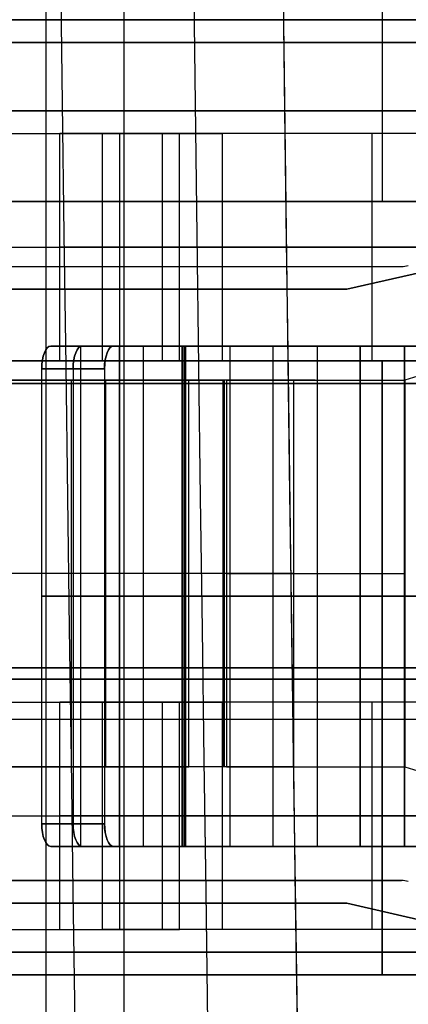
# Model space of a CAD drawing. Extents: x -64 to 57, y 4 to 161.
# Tile 38 of 256: x -61.07 to -59.36, y 51.63 to 55.96. Entities that reach past the tile are written whole.
import ezdxf

# ---------------------------------------------------------------- set-up
doc = ezdxf.new("R2010")
doc.units = 0
doc.layers.add('DEFAULT', color=7, linetype='CONTINUOUS')

msp = doc.modelspace()

# ---------------------------------------------------------------- linework, layer by layer
at = {"layer": 'DEFAULT', "color": 1}
for p, q in [((-60.9551, 12.1037, 35.613), (-60.9551, 150.6227, 35.613)), ((-60.6117, 12.0995, 65.4553), (-60.6117, 71.385, 65.4553)), ((-60.6117, 12.0995, 31.7197), (-60.6117, 71.385, 31.7197))]:
    msp.add_line(p, q, dxfattribs=at)
at = {"layer": 'DEFAULT', "color": 254}
for p, q in [((-59.4771, 56.7565, 45.3916), (-59.4771, 55.1565, 45.3916)), ((-59.4771, 56.7565, 46.4416), (-59.4771, 55.1565, 46.4416)), ((-56.2771, 55.9565, 45.3916), (-62.6771, 55.9565, 45.3916)), ((-56.2771, 55.9565, 46.4416), (-62.6771, 55.9565, 46.4416)), ((-54.3571, 55.9565, 50.2166), (-62.5771, 55.9565, 50.2166)), ((-62.5771, 55.9565, 52.0166), (-54.3571, 55.9565, 52.0166)), ((-54.3571, 55.9565, 41.7666), (-62.4771, 55.9565, 41.7666)), ((-62.4771, 55.9565, 43.5666), (-54.3571, 55.9565, 43.5666)), ((-62.5771, 55.8565, 44.5166), (-52.3771, 55.8565, 44.5166)), ((-62.5771, 55.8565, 44.2166), (-52.3771, 55.8565, 44.2166)), ((-52.3771, 55.8565, 47.3166), (-62.5771, 55.8565, 47.3166)), ((-52.3771, 55.8565, 47.6166), (-62.5771, 55.8565, 47.6166)), ((-54.3571, 55.5565, 51.4966), (-61.3421, 55.5565, 51.4966)), ((-61.3421, 55.5565, 50.2166), (-54.3571, 55.5565, 50.2166)), ((-54.3571, 55.5565, 42.9966), (-61.3421, 55.5565, 42.9966)), ((-61.3421, 55.5565, 41.7666), (-54.3571, 55.5565, 41.7666)), ((-51.9421, 55.5565, 50.2466), (-61.3421, 55.5565, 50.2466)), ((-60.895, 54.4565, 42.1068), (-60.895, 55.4565, 42.1068)), ((-60.368, 55.4565, 41.5048), (-60.895, 55.4565, 42.1068)), ((-60.895, 54.4565, 50.6068), (-60.895, 55.4565, 50.6068)), ((-60.895, 55.4565, 50.6068), (-60.368, 55.4565, 50.0048)), ((-60.78, 55.4565, 41.9754), (-60.4477, 55.4565, 41.9754)), ((-60.78, 55.4565, 50.4754), (-60.4477, 55.4565, 50.4754)), ((-60.7069, 54.4565, 42.2714), (-60.7069, 55.4565, 42.2714)), ((-60.7069, 55.4565, 42.2714), (-60.1799, 55.4565, 41.6695)), ((-60.7069, 54.4565, 50.7714), (-60.7069, 55.4565, 50.7714)), ((-60.1799, 55.4565, 50.1695), (-60.7069, 55.4565, 50.7714)), ((-60.6315, 54.4565, 41.8058), (-60.6315, 55.4565, 41.8058)), ((-60.6315, 54.4565, 50.3058), (-60.6315, 55.4565, 50.3058)), ((-60.4434, 54.4565, 41.9705), (-60.4434, 55.4565, 41.9705)), ((-60.4434, 54.4565, 50.4705), (-60.4434, 55.4565, 50.4705)), ((-60.368, 54.4565, 41.5048), (-60.368, 55.4565, 41.5048)), ((-60.368, 54.4565, 50.0048), (-60.368, 55.4565, 50.0048)), ((-60.1799, 54.4565, 41.6695), (-60.1799, 55.4565, 41.6695)), ((-60.1799, 54.4565, 50.1695), (-60.1799, 55.4565, 50.1695)), ((-59.5216, 54.4565, 41.3709), (-59.5216, 55.4565, 41.3709)), ((-59.5216, 54.4565, 41.1209), (-59.5216, 55.4565, 41.1209)), ((-59.5216, 54.4565, 49.8709), (-59.5216, 55.4565, 49.8709)), ((-59.5216, 54.4565, 49.6209), (-59.5216, 55.4565, 49.6209)), ((-56.2771, 55.1565, 44.5166), (-62.6771, 55.1565, 44.5166)), ((-62.6771, 55.1565, 47.3166), (-56.2771, 55.1565, 47.3166)), ((-56.2771, 55.1565, 45.3916), (-62.6771, 55.1565, 45.3916)), ((-56.2771, 55.1565, 46.4416), (-62.6771, 55.1565, 46.4416)), ((-56.2771, 55.1565, 44.9541), (-62.6771, 55.1565, 44.9541)), ((-56.2771, 55.1565, 46.8791), (-62.6771, 55.1565, 46.8791)), ((-59.6333, 54.7715, 44.2166), (-57.8771, 55.1715, 44.2166)), ((-57.8771, 55.1715, 44.5166), (-59.6333, 54.7715, 44.5166)), ((-59.6333, 54.7715, 47.6166), (-57.8771, 55.1715, 47.6166)), ((-59.6333, 54.7715, 47.3166), (-57.8771, 55.1715, 47.3166)), ((-59.6333, 54.7715, 44.3666), (-57.8771, 55.1715, 44.3666)), ((-59.6333, 54.7715, 47.4666), (-57.8771, 55.1715, 47.4666)), ((-59.4771, 55.1565, 44.5166), (-59.4771, 55.1565, 45.3916)), ((-59.4771, 55.1565, 47.3166), (-59.4771, 55.1565, 46.4416)), ((-61.3421, 54.9565, 42.9966), (-51.9421, 54.9565, 42.9966)), ((-60.368, 54.9565, 41.5048), (-60.895, 54.9565, 42.1068)), ((-60.368, 54.9565, 50.0048), (-60.895, 54.9565, 50.6068)), ((-60.7069, 54.9565, 42.2714), (-60.1799, 54.9565, 41.6695)), ((-60.7069, 54.9565, 50.7714), (-60.1799, 54.9565, 50.1695)), ((-59.6333, 54.7715, 44.5166), (-62.0771, 54.7715, 44.5166)), ((-62.0771, 54.7715, 44.2166), (-59.6333, 54.7715, 44.2166)), ((-62.0771, 54.7715, 47.3166), (-59.6333, 54.7715, 47.3166)), ((-62.0771, 54.7715, 47.6166), (-59.6333, 54.7715, 47.6166)), ((-62.0771, 54.7715, 44.3666), (-59.6333, 54.7715, 44.3666)), ((-62.0771, 54.7715, 47.4666), (-59.6333, 54.7715, 47.4666)), ((-60.8552, 54.7715, 44.5166), (-60.8552, 54.7715, 44.2166)), ((-60.8552, 54.7715, 47.6166), (-60.8552, 54.7715, 47.3166)), ((-59.6333, 54.7715, 44.2166), (-59.6333, 54.7715, 44.5166)), ((-59.6333, 54.7715, 47.3166), (-59.6333, 54.7715, 47.6166)), ((-60.9353, 54.5215, 44.3048), (-60.6594, 54.5215, 44.4226)), ((-60.6594, 54.5215, 47.4106), (-60.9353, 54.5215, 47.5283)), ((-60.6331, 54.5215, 43.5968), (-60.9353, 54.5215, 44.3048)), ((-60.9353, 54.5215, 47.5283), (-60.6331, 54.5215, 48.2363)), ((-60.8038, 54.5215, 43.9968), (-60.8038, 52.3215, 43.9968)), ((-60.8038, 54.5215, 47.8363), (-60.8038, 52.3215, 47.8363)), ((-60.7892, 54.5215, 47.8706), (-60.463, 54.5215, 47.8706)), ((-60.7833, 54.5215, 43.9487), (-60.4571, 54.5215, 43.9487)), ((-60.6594, 54.5215, 44.4226), (-60.3572, 54.5215, 43.7145)), ((-60.3572, 54.5215, 48.1186), (-60.6594, 54.5215, 47.4106)), ((-60.6331, 54.5215, 48.2363), (-60.6331, 52.3215, 48.2363)), ((-60.6331, 52.3215, 43.5968), (-60.6331, 54.5215, 43.5968)), ((-60.5279, 54.5215, 44.1145), (-60.5279, 52.3215, 44.1145)), ((-60.5279, 54.5215, 47.7186), (-60.5279, 52.3215, 47.7186)), ((-60.3572, 52.3215, 43.7145), (-60.3572, 54.5215, 43.7145)), ((-60.3572, 54.5215, 48.1186), (-60.3572, 52.3215, 48.1186)), ((-60.348, 54.5215, 48.1247), (-60.348, 52.3215, 48.1247)), ((-60.348, 52.3215, 48.4247), (-60.348, 54.5215, 48.4247)), ((-60.348, 52.3215, 43.7085), (-60.348, 54.5215, 43.7085)), ((-60.348, 52.3215, 43.4085), (-60.348, 54.5215, 43.4085)), ((-60.3415, 52.3215, 48.1222), (-60.3415, 54.5215, 48.1222)), ((-60.3415, 54.5215, 43.7109), (-59.5745, 54.5215, 44.3694)), ((-60.3415, 52.3215, 43.7109), (-60.3415, 54.5215, 43.7109)), ((-59.5745, 54.5215, 47.4637), (-60.3415, 54.5215, 48.1222)), ((-59.3791, 54.5215, 44.1418), (-60.1461, 54.5215, 43.4833)), ((-60.1461, 52.3215, 43.4833), (-60.1461, 54.5215, 43.4833)), ((-60.1461, 54.5215, 48.3499), (-59.3791, 54.5215, 47.6914)), ((-60.1461, 52.3215, 48.3499), (-60.1461, 54.5215, 48.3499)), ((-60.0645, 54.5215, 43.9487), (-59.6039, 54.5215, 43.9487)), ((-60.0562, 54.5215, 43.5604), (-60.0562, 54.5215, 43.9558)), ((-60.0562, 54.5215, 47.8773), (-60.0562, 54.5215, 48.2727)), ((-60.0484, 54.5215, 47.8706), (-59.5879, 54.5215, 47.8706)), ((-59.958, 54.5215, 44.0401), (-59.958, 52.3215, 44.0401)), ((-59.958, 54.5215, 47.793), (-59.958, 52.3215, 47.793)), ((-59.7626, 54.5215, 43.8125), (-59.7626, 52.3215, 43.8125)), ((-59.7626, 54.5215, 48.0206), (-59.7626, 52.3215, 48.0206)), ((-59.5745, 54.5215, 44.3694), (-59.5745, 52.3215, 44.3694)), ((-59.5745, 52.3215, 47.4637), (-59.5745, 54.5215, 47.4637)), ((-59.3791, 54.5215, 44.1418), (-59.3791, 52.3215, 44.1418)), ((-59.3791, 52.3215, 47.6914), (-59.3791, 54.5215, 47.6914)), ((-62.6771, 54.4565, 44.5166), (-56.2771, 54.4565, 44.5166)), ((-56.2771, 54.4565, 47.3166), (-62.6771, 54.4565, 47.3166)), ((-62.6771, 54.4565, 45.3916), (-56.2771, 54.4565, 45.3916)), ((-56.2771, 54.4565, 46.4416), (-62.6771, 54.4565, 46.4416)), ((-56.2771, 54.4565, 44.9541), (-62.6771, 54.4565, 44.9541)), ((-56.2771, 54.4565, 46.8791), (-62.6771, 54.4565, 46.8791)), ((-60.9745, 54.4215, 44.3968), (-60.6986, 54.4215, 44.5145)), ((-60.6986, 54.4215, 47.3186), (-60.9745, 54.4215, 47.4363)), ((-60.9745, 52.4215, 44.3968), (-60.9745, 54.4215, 44.3968)), ((-60.9745, 52.4215, 47.4363), (-60.9745, 54.4215, 47.4363)), ((-60.6986, 54.4215, 44.5145), (-60.9745, 54.4215, 44.3968)), ((-60.895, 54.4565, 42.1068), (-60.368, 54.4565, 41.5048)), ((-60.895, 54.4565, 50.6068), (-60.368, 54.4565, 50.0048)), ((-60.8366, 54.4215, 44.4557), (-60.8366, 52.4215, 44.4557)), ((-60.8366, 54.4215, 47.3775), (-60.8366, 52.4215, 47.3775)), ((-60.78, 54.4565, 41.9754), (-60.4477, 54.4565, 41.9754)), ((-60.78, 54.4565, 50.4754), (-60.4477, 54.4565, 50.4754)), ((-60.1799, 54.4565, 41.6695), (-60.7069, 54.4565, 42.2714)), ((-60.1799, 54.4565, 50.1695), (-60.7069, 54.4565, 50.7714)), ((-60.6986, 54.4215, 44.5145), (-60.6986, 52.4215, 44.5145)), ((-60.6986, 54.4215, 47.3186), (-60.6986, 52.4215, 47.3186)), ((-59.4771, 54.4565, 45.3916), (-59.4771, 54.4565, 44.5166)), ((-59.4771, 54.4565, 47.3166), (-59.4771, 54.4565, 46.4416)), ((-59.4771, 51.7565, 45.3916), (-59.4771, 54.4565, 45.3916)), ((-59.4771, 54.4565, 46.4416), (-59.4771, 51.7565, 46.4416)), ((-61.3421, 54.3565, 51.4966), (-54.3571, 54.3565, 51.4966)), ((-54.3571, 54.3565, 50.2166), (-61.3421, 54.3565, 50.2166)), ((-54.3571, 54.3565, 41.7666), (-61.3421, 54.3565, 41.7666)), ((-61.3421, 54.3565, 42.9966), (-54.3571, 54.3565, 42.9966)), ((-51.9421, 54.3565, 50.2466), (-61.3421, 54.3565, 50.2466)), ((-60.9745, 53.4215, 44.3968), (-60.6986, 53.4215, 44.5145)), ((-60.9745, 53.4215, 44.3968), (-60.6331, 53.4215, 43.5968)), ((-60.6331, 53.4215, 48.2363), (-60.9745, 53.4215, 47.4363)), ((-60.9745, 53.4215, 47.4363), (-60.6986, 53.4215, 47.3186)), ((-60.6986, 53.4215, 44.5145), (-60.3572, 53.4215, 43.7145)), ((-60.3572, 53.4215, 48.1186), (-60.6986, 53.4215, 47.3186)), ((-60.3415, 53.4215, 43.7109), (-59.5745, 53.4215, 44.3694)), ((-59.5745, 53.4215, 47.4637), (-60.3415, 53.4215, 48.1222)), ((-60.1461, 53.4215, 43.4833), (-59.3791, 53.4215, 44.1418)), ((-59.3791, 53.4215, 47.6914), (-60.1461, 53.4215, 48.3499)), ((-56.2771, 53.1065, 45.3916), (-62.6771, 53.1065, 45.3916)), ((-62.6771, 53.1065, 46.4416), (-56.2771, 53.1065, 46.4416)), ((-54.3571, 53.0565, 51.4966), (-61.3421, 53.0565, 51.4966)), ((-61.3421, 53.0565, 50.2166), (-54.3571, 53.0565, 50.2166)), ((-54.3571, 53.0565, 42.9966), (-61.3421, 53.0565, 42.9966)), ((-61.3421, 53.0565, 41.7666), (-54.3571, 53.0565, 41.7666)), ((-51.9421, 53.0565, 50.2466), (-61.3421, 53.0565, 50.2466)), ((-60.895, 51.9565, 50.6068), (-60.895, 52.9565, 50.6068)), ((-60.895, 52.9565, 50.6068), (-60.368, 52.9565, 50.0048)), ((-60.895, 51.9565, 42.1068), (-60.895, 52.9565, 42.1068)), ((-60.368, 52.9565, 41.5048), (-60.895, 52.9565, 42.1068)), ((-60.78, 52.9565, 50.4754), (-60.4477, 52.9565, 50.4754)), ((-60.78, 52.9565, 41.9754), (-60.4477, 52.9565, 41.9754)), ((-60.7069, 51.9565, 50.7714), (-60.7069, 52.9565, 50.7714)), ((-60.1799, 52.9565, 50.1695), (-60.7069, 52.9565, 50.7714)), ((-60.7069, 51.9565, 42.2714), (-60.7069, 52.9565, 42.2714)), ((-60.7069, 52.9565, 42.2714), (-60.1799, 52.9565, 41.6695)), ((-60.6315, 51.9565, 50.3058), (-60.6315, 52.9565, 50.3058)), ((-60.6315, 51.9565, 41.8058), (-60.6315, 52.9565, 41.8058)), ((-60.4434, 51.9565, 50.4705), (-60.4434, 52.9565, 50.4705)), ((-60.4434, 51.9565, 41.9705), (-60.4434, 52.9565, 41.9705)), ((-60.368, 51.9565, 50.0048), (-60.368, 52.9565, 50.0048)), ((-60.368, 51.9565, 41.5048), (-60.368, 52.9565, 41.5048)), ((-60.1799, 51.9565, 50.1695), (-60.1799, 52.9565, 50.1695)), ((-60.1799, 51.9565, 41.6695), (-60.1799, 52.9565, 41.6695)), ((-59.5216, 51.9565, 49.8709), (-59.5216, 52.9565, 49.8709)), ((-59.5216, 51.9565, 49.6209), (-59.5216, 52.9565, 49.6209)), ((-59.5216, 51.9565, 41.3709), (-59.5216, 52.9565, 41.3709)), ((-59.5216, 51.9565, 41.1209), (-59.5216, 52.9565, 41.1209)), ((-61.3421, 52.4565, 42.9966), (-51.9421, 52.4565, 42.9966)), ((-60.368, 52.4565, 50.0048), (-60.895, 52.4565, 50.6068)), ((-60.368, 52.4565, 41.5048), (-60.895, 52.4565, 42.1068)), ((-60.7069, 52.4565, 50.7714), (-60.1799, 52.4565, 50.1695)), ((-60.7069, 52.4565, 42.2714), (-60.1799, 52.4565, 41.6695)), ((-60.6986, 52.4215, 44.5145), (-60.9745, 52.4215, 44.3968)), ((-60.9745, 52.4215, 47.4363), (-60.6986, 52.4215, 47.3186)), ((-60.9353, 52.3215, 44.3048), (-60.6594, 52.3215, 44.4226)), ((-60.6594, 52.3215, 47.4106), (-60.9353, 52.3215, 47.5283)), ((-60.6331, 52.3215, 43.5968), (-60.9353, 52.3215, 44.3048)), ((-60.9353, 52.3215, 47.5283), (-60.6331, 52.3215, 48.2363)), ((-60.7892, 52.3215, 47.8706), (-60.463, 52.3215, 47.8706)), ((-60.7833, 52.3215, 43.9487), (-60.4571, 52.3215, 43.9487)), ((-60.6594, 52.3215, 44.4226), (-60.3572, 52.3215, 43.7145)), ((-60.3572, 52.3215, 48.1186), (-60.6594, 52.3215, 47.4106)), ((-59.5745, 52.3215, 44.3694), (-60.3415, 52.3215, 43.7109)), ((-59.5745, 52.3215, 47.4637), (-60.3415, 52.3215, 48.1222)), ((-59.3791, 52.3215, 44.1418), (-60.1461, 52.3215, 43.4833)), ((-60.1461, 52.3215, 48.3499), (-59.3791, 52.3215, 47.6914)), ((-60.0645, 52.3215, 43.9487), (-59.6039, 52.3215, 43.9487)), ((-60.0562, 52.3215, 43.5604), (-60.0562, 52.3215, 43.9558)), ((-60.0562, 52.3215, 47.8773), (-60.0562, 52.3215, 48.2727)), ((-60.0484, 52.3215, 47.8706), (-59.5879, 52.3215, 47.8706)), ((-62.0771, 52.0715, 44.5166), (-59.6333, 52.0715, 44.5166)), ((-59.6333, 52.0715, 44.2166), (-62.0771, 52.0715, 44.2166)), ((-59.6333, 52.0715, 47.3166), (-62.0771, 52.0715, 47.3166)), ((-59.6333, 52.0715, 47.6166), (-62.0771, 52.0715, 47.6166)), ((-62.0771, 52.0715, 44.3666), (-59.6333, 52.0715, 44.3666)), ((-62.0771, 52.0715, 47.4666), (-59.6333, 52.0715, 47.4666)), ((-60.8552, 52.0715, 44.2166), (-60.8552, 52.0715, 44.5166)), ((-60.8552, 52.0715, 47.3166), (-60.8552, 52.0715, 47.6166)), ((-57.8771, 51.6715, 44.2166), (-59.6333, 52.0715, 44.2166)), ((-59.6333, 52.0715, 44.2166), (-59.6333, 52.0715, 44.5166)), ((-59.6333, 52.0715, 44.5166), (-57.8771, 51.6715, 44.5166)), ((-59.6333, 52.0715, 47.6166), (-59.6333, 52.0715, 47.3166)), ((-57.8771, 51.6715, 47.6166), (-59.6333, 52.0715, 47.6166)), ((-57.8771, 51.6715, 47.3166), (-59.6333, 52.0715, 47.3166)), ((-57.8771, 51.6715, 44.3666), (-59.6333, 52.0715, 44.3666)), ((-57.8771, 51.6715, 47.4666), (-59.6333, 52.0715, 47.4666)), ((-60.895, 51.9565, 50.6068), (-60.368, 51.9565, 50.0048)), ((-60.895, 51.9565, 42.1068), (-60.368, 51.9565, 41.5048)), ((-60.78, 51.9565, 50.4754), (-60.4477, 51.9565, 50.4754)), ((-60.78, 51.9565, 41.9754), (-60.4477, 51.9565, 41.9754)), ((-60.1799, 51.9565, 50.1695), (-60.7069, 51.9565, 50.7714)), ((-60.1799, 51.9565, 41.6695), (-60.7069, 51.9565, 42.2714)), ((-61.3421, 51.8565, 51.4966), (-54.3571, 51.8565, 51.4966)), ((-54.3571, 51.8565, 50.2166), (-61.3421, 51.8565, 50.2166)), ((-54.3571, 51.8565, 41.7666), (-61.3421, 51.8565, 41.7666)), ((-61.3421, 51.8565, 42.9966), (-54.3571, 51.8565, 42.9966)), ((-51.9421, 51.8565, 50.2466), (-61.3421, 51.8565, 50.2466)), ((-56.2771, 51.7565, 44.5166), (-62.6771, 51.7565, 44.5166)), ((-62.6771, 51.7565, 47.3166), (-56.2771, 51.7565, 47.3166)), ((-56.2771, 51.7565, 45.3916), (-62.6771, 51.7565, 45.3916)), ((-62.6771, 51.7565, 46.4416), (-56.2771, 51.7565, 46.4416)), ((-56.2771, 51.7565, 44.9541), (-62.6771, 51.7565, 44.9541)), ((-56.2771, 51.7565, 46.8791), (-62.6771, 51.7565, 46.8791)), ((-59.4771, 51.7565, 44.5166), (-59.4771, 51.7565, 45.3916)), ((-59.4771, 51.7565, 46.4416), (-59.4771, 51.7565, 47.3166))]:
    msp.add_line(p, q, dxfattribs=at)
at = {"layer": 'DEFAULT'}
for p, q in [((-54.2771, 55.9565, 39.0966), (-62.8671, 55.9565, 39.0966)), ((-54.2771, 55.9565, 38.7966), (-62.8671, 55.9564, 38.7966)), ((-54.2771, 55.9565, 39.0966), (-62.8671, 55.9565, 39.0966)), ((-62.8671, 55.9565, 39.0966), (-54.2771, 55.9565, 39.0966)), ((-62.8671, 55.9564, 38.7966), (-54.2771, 55.9565, 38.7966)), ((-54.2771, 55.9565, 39.0966), (-62.8671, 55.9565, 39.0966)), ((-62.8671, 55.9564, 38.7966), (-54.2771, 55.9565, 38.7966)), ((-62.8671, 55.9565, 53.0366), (-48.7271, 55.9565, 53.0366)), ((-62.8671, 55.9565, 52.7366), (-48.7271, 55.9565, 52.7366)), ((-62.1771, 54.8715, 53.0366), (-59.3926, 54.8715, 53.0366)), ((-62.1771, 54.8715, 52.7366), (-59.3926, 54.8715, 52.7366)), ((-62.1771, 54.8715, 52.8866), (-59.3926, 54.8715, 52.8866)), ((-60.7849, 54.8715, 53.0366), (-60.7849, 54.8715, 52.7366)), ((-59.3926, 54.8715, 53.0366), (-59.3926, 54.8715, 52.7366)), ((-58.2719, 54.7215, 53.0366), (-59.3771, 54.3715, 53.0366)), ((-58.2719, 54.7215, 52.7366), (-59.3771, 54.3715, 52.7366)), ((-58.2719, 54.7215, 52.8866), (-59.3771, 54.3715, 52.8866)), ((-60.328, 54.3715, 52.1293), (-61.2768, 54.3715, 52.686)), ((-61.125, 54.3715, 52.9447), (-60.1762, 54.3715, 52.388)), ((-60.4395, 54.3715, 52.5425), (-61.0323, 54.3715, 52.5425)), ((-60.8455, 54.3715, 52.4329), (-60.8455, 52.6715, 52.4329)), ((-60.6937, 54.3715, 52.6917), (-60.6937, 52.6715, 52.6917)), ((-60.328, 52.6715, 52.1293), (-60.328, 54.3715, 52.1293)), ((-60.327, 54.3715, 52.1287), (-60.327, 54.3715, 52.4765)), ((-60.1762, 52.6715, 52.388), (-60.1762, 54.3715, 52.388)), ((-60.1712, 52.6715, 52.3867), (-60.1712, 54.3715, 52.3867)), ((-60.1712, 52.6715, 52.0867), (-60.1712, 54.3715, 52.0867)), ((-60.1614, 54.3715, 52.3947), (-60.1614, 52.6715, 52.3947)), ((-59.7726, 54.3715, 52.5425), (-60.1163, 54.3715, 52.5425)), ((-59.8673, 54.3715, 52.3354), (-59.8673, 52.6715, 52.3354)), ((-59.3771, 54.3715, 53.0366), (-59.3771, 52.6715, 53.0366)), ((-59.3771, 54.3715, 52.7366), (-59.3771, 52.6715, 52.7366)), ((-59.3771, 54.3715, 53.0366), (-59.3771, 54.3715, 52.7366)), ((-60.328, 53.5215, 52.1293), (-61.363, 53.5215, 52.7366)), ((-60.1762, 53.5215, 52.388), (-61.2112, 53.5215, 52.9953)), ((-62.8671, 52.8815, 39.0966), (-54.2771, 52.8815, 39.0966)), ((-62.8671, 52.8815, 38.7966), (-54.2771, 52.8815, 38.7966)), ((-61.2768, 52.6715, 52.686), (-60.328, 52.6715, 52.1293)), ((-60.1762, 52.6715, 52.388), (-61.125, 52.6715, 52.9447)), ((-61.0323, 52.6715, 52.5425), (-60.4395, 52.6715, 52.5425)), ((-60.327, 52.6715, 52.1287), (-60.327, 52.6715, 52.4765)), ((-60.1163, 52.6715, 52.5425), (-59.7726, 52.6715, 52.5425)), ((-59.3771, 52.6715, 53.0366), (-58.2719, 52.3215, 53.0366)), ((-59.3771, 52.6715, 53.0366), (-59.3771, 52.6715, 52.7366)), ((-59.3771, 52.6715, 52.7366), (-58.2719, 52.3215, 52.7366)), ((-59.3771, 52.6715, 52.8866), (-58.2719, 52.3215, 52.8866)), ((-59.3926, 52.1715, 53.0366), (-62.1771, 52.1715, 53.0366)), ((-59.3926, 52.1715, 52.7366), (-62.1771, 52.1715, 52.7366)), ((-62.1771, 52.1715, 52.8866), (-59.3926, 52.1715, 52.8866)), ((-60.7849, 52.1715, 52.7366), (-60.7849, 52.1715, 53.0366)), ((-59.3926, 52.1715, 52.7366), (-59.3926, 52.1715, 53.0366))]:
    msp.add_line(p, q, dxfattribs=at)
at = {"layer": 'DEFAULT', "color": 1, "extrusion": (8.80849e-08, 1.65877e-11, 1)}
msp.add_arc((2112.4494, 83.1513, 30.3646), 2172.531, 178.0582251, 181.9633825, dxfattribs=at)
at = {"layer": 'DEFAULT', "color": 1, "extrusion": (6.37239e-09, -5.38277e-14, 1)}
msp.add_arc((2106.8678, 83.1507, 28.609), 2167.9273, 178.056369, 181.9652383, dxfattribs=at)
at = {"layer": 'DEFAULT', "color": 1, "extrusion": (-6.39751e-09, 3.73463e-14, 1)}
msp.add_arc((2106.8678, 83.1507, 68.566), 2167.9273, 178.056369, 181.9652417, dxfattribs=at)
at = {"layer": 'DEFAULT', "color": 1, "extrusion": (-4.01616e-05, -4.47712e-09, 1)}
msp.add_arc((2112.4396, 83.1513, 28.6012), 2172.9134, 178.0606672, 181.9609199, dxfattribs=at)
at = {"layer": 'DEFAULT', "color": 1, "extrusion": (4.01504e-05, 4.4757e-09, 1)}
msp.add_arc((2112.4343, 83.1513, 68.5737), 2172.912, 178.060666, 181.9609244, dxfattribs=at)
at = {"layer": 'DEFAULT', "color": 1, "extrusion": (8.84343e-08, 1.65026e-11, 1)}
msp.add_arc((2112.4606, 83.1513, 30.3646), 2172.5422, 178.0615914, 181.9600157, dxfattribs=at)
at = {"layer": 'DEFAULT', "color": 1, "extrusion": (-8.77825e-08, -1.6417e-11, 1)}
msp.add_arc((2112.4589, 83.1513, 66.8103), 2172.5405, 178.0615925, 181.9600222, dxfattribs=at)
at = {"layer": 'DEFAULT', "color": 254, "extrusion": (-1.19249e-08, 1, 8.86073e-16)}
msp.add_arc((61.1771, 41.8597, 55.4565), 0.625, 90, 138.7982, dxfattribs=at)
at = {"layer": 'DEFAULT', "color": 254, "extrusion": (-1.19249e-08, 1, 1.21313e-16)}
msp.add_arc((61.1771, 41.8597, 55.4565), 0.375, 90, 138.7982, dxfattribs=at)
at = {"layer": 'DEFAULT', "color": 254, "extrusion": (-1.19249e-08, 1, 8.29245e-16)}
msp.add_arc((61.1771, 50.3597, 55.4565), 0.625, 90, 138.7982, dxfattribs=at)
at = {"layer": 'DEFAULT', "color": 254, "extrusion": (-1.19249e-08, 1, 4.23464e-16)}
msp.add_arc((61.1771, 50.3597, 55.4565), 0.375, 90, 138.7982, dxfattribs=at)
at = {"layer": 'DEFAULT', "color": 254, "extrusion": (-1.19249e-08, 1, 3.62539e-16)}
msp.add_arc((59.5216, 42.2459, 55.4565), 1.125, 250.7982, 318.7982, dxfattribs=at)
at = {"layer": 'DEFAULT', "color": 254, "extrusion": (-1.19249e-08, 1, 3.23317e-16)}
msp.add_arc((59.5216, 50.7459, 55.4565), 1.125, 250.7982, 318.7982, dxfattribs=at)
at = {"layer": 'DEFAULT', "color": 254, "extrusion": (-1.19249e-08, 1, 1.22657e-16)}
msp.add_arc((59.5216, 42.2459, 55.4565), 0.875, 250.7982, 318.7982, dxfattribs=at)
at = {"layer": 'DEFAULT', "color": 254, "extrusion": (-1.19249e-08, 1, 4.45326e-17)}
msp.add_arc((59.5216, 50.7459, 55.4565), 0.875, 250.7982, 318.7982, dxfattribs=at)
at = {"layer": 'DEFAULT', "color": 254, "extrusion": (-1.19249e-08, 1, 0)}
for centre, radius, start, end in [((61.1771, 41.8597, 54.9565), 0.625, 90, 138.7982), ((61.1771, 41.8597, 54.9565), 0.375, 90, 138.7982), ((61.1771, 50.3597, 54.9565), 0.625, 90, 138.7982), ((61.1771, 50.3597, 54.9565), 0.375, 90, 138.7982), ((59.5216, 42.2459, 54.9565), 1.125, 250.7982, 318.7982), ((59.5216, 50.7459, 54.9565), 1.125, 250.7982, 318.7982), ((59.5216, 42.2459, 54.9565), 0.875, 250.7982, 318.7982), ((59.5216, 50.7459, 54.9565), 0.875, 250.7982, 318.7982), ((60.348, 48.1147, 54.5215), 0.01, 23.1107, 90), ((59.1771, 43.9066, 54.5215), 0.61, 49.3522, 90), ((59.1771, 43.9066, 54.5215), 0.31, 49.3522, 90), ((60.348, 48.1147, 53.4215), 0.31, 23.1107, 90), ((60.348, 43.7185, 53.4215), 0.31, 229.3522, 336.8893), ((60.348, 43.7185, 53.4215), 0.01, 229.3522, 336.8893), ((60.348, 48.1147, 53.4215), 0.01, 23.1107, 90), ((60.348, 48.1147, 53.4215), 0.01, 90, 130.6478), ((60.348, 48.1147, 53.4215), 0.31, 90, 130.6478), ((59.1771, 43.9066, 53.4215), 0.61, 49.3522, 90), ((59.1771, 47.9266, 53.4215), 0.61, 270, 310.6478), ((59.1771, 43.9066, 53.4215), 0.31, 49.3522, 90), ((59.1771, 47.9266, 53.4215), 0.31, 270, 310.6478), ((61.1771, 50.3597, 52.4565), 0.625, 90, 138.7982), ((61.1771, 50.3597, 52.4565), 0.375, 90, 138.7982), ((61.1771, 41.8597, 52.4565), 0.625, 90, 138.7982), ((61.1771, 41.8597, 52.4565), 0.375, 90, 138.7982), ((59.5216, 50.7459, 52.4565), 1.125, 250.7982, 318.7982), ((59.5216, 42.2459, 52.4565), 1.125, 250.7982, 318.7982), ((59.5216, 50.7459, 52.4565), 0.875, 250.7982, 318.7982), ((59.5216, 42.2459, 52.4565), 0.875, 250.7982, 318.7982), ((59.1771, 47.9266, 52.3215), 0.31, 270, 310.6478)]:
    msp.add_arc(centre, radius, start, end, dxfattribs=at)
at = {"layer": 'DEFAULT'}
for centre, start, end in [((-59.3926, 54.9715, 53.0366), 270, 287.5713), ((-59.3926, 54.9715, 52.7366), 270, 287.5713), ((-59.3926, 54.9715, 52.8866), 270, 287.5713), ((-59.3926, 52.0715, 53.0366), 72.4287, 90), ((-59.3926, 52.0715, 52.7366), 72.4287, 90), ((-59.3926, 52.0715, 52.8866), 72.4287, 90)]:
    msp.add_arc(centre, 0.1, start, end, dxfattribs=at)
at = {"layer": 'DEFAULT', "color": 254, "extrusion": (0.919749, 1.09695e-08, 0.392508)}
msp.add_arc((54.4215, 64.6669, -38.6551), 0.1, 360, 90, dxfattribs=at)
at = {"layer": 'DEFAULT', "color": 254, "extrusion": (0.919749, 1.09707e-08, -0.392508)}
msp.add_arc((54.4215, 19.7965, -74.7004), 0.1, 270, 0, dxfattribs=at)
at = {"layer": 'DEFAULT', "color": 254, "extrusion": (0.919749, 1.09679e-08, 0.392508)}
for centre, start, end in [((54.4215, 64.6669, -38.5051), 0, 90), ((54.4215, 64.6669, -38.3551), 0, 90), ((52.4215, 64.6669, -38.6551), 90, 180), ((52.4215, 64.6669, -38.5051), 90, 180)]:
    msp.add_arc(centre, 0.1, start, end, dxfattribs=at)
at = {"layer": 'DEFAULT', "color": 254, "extrusion": (0.919749, 1.09679e-08, -0.392508)}
for centre, start, end in [((54.4215, 19.7965, -74.5504), 270, 360), ((52.4215, 19.7965, -74.5504), 180, 270)]:
    msp.add_arc(centre, 0.1, start, end, dxfattribs=at)
at = {"layer": 'DEFAULT', "color": 254, "extrusion": (0.919749, 1.09723e-08, -0.392508)}
msp.add_arc((54.4215, 19.7965, -74.4004), 0.1, 270, 0, dxfattribs=at)
at = {"layer": 'DEFAULT', "color": 254, "extrusion": (-1.19249e-08, 1, -7.16273e-16)}
msp.add_arc((60.348, 48.1147, 54.5215), 0.31, 23.1107, 90, dxfattribs=at)
at = {"layer": 'DEFAULT', "color": 254, "extrusion": (-1.19249e-08, 1, -2.70246e-16)}
msp.add_arc((60.348, 43.7185, 54.5215), 0.31, 229.3522, 336.8893, dxfattribs=at)
at = {"layer": 'DEFAULT', "color": 254, "extrusion": (-1.19249e-08, 1, -7.15452e-15)}
msp.add_arc((60.348, 43.7185, 54.5215), 0.01, 229.3522, 336.8893, dxfattribs=at)
at = {"layer": 'DEFAULT', "color": 254, "extrusion": (-1.19246e-08, 1, 4.66641e-13)}
msp.add_arc((60.348, 48.1147, 54.5215), 0.01, 90, 130.6478, dxfattribs=at)
at = {"layer": 'DEFAULT', "color": 254, "extrusion": (-1.19249e-08, 1, 1.43255e-14)}
msp.add_arc((60.348, 48.1147, 54.5215), 0.31, 90, 130.6478, dxfattribs=at)
at = {"layer": 'DEFAULT', "color": 254, "extrusion": (-1.19252e-08, 1, -3.89882e-13)}
msp.add_arc((59.1771, 47.9266, 54.5215), 0.61, 270, 310.6478, dxfattribs=at)
at = {"layer": 'DEFAULT', "color": 254, "extrusion": (-1.19255e-08, 1, -7.67742e-13)}
msp.add_arc((59.1771, 47.9266, 54.5215), 0.31, 270, 310.6478, dxfattribs=at)
at = {"layer": 'DEFAULT', "color": 254, "extrusion": (-1.19249e-08, 1, -1.79741e-16)}
for centre, radius, start, end in [((61.1771, 41.8597, 54.4565), 0.625, 90, 138.7982), ((61.1771, 41.8597, 54.4565), 0.375, 90, 138.7982), ((59.5216, 42.2459, 54.4565), 1.125, 250.7982, 318.7982), ((59.5216, 42.2459, 54.4565), 0.875, 250.7982, 318.7982)]:
    msp.add_arc(centre, radius, start, end, dxfattribs=at)
at = {"layer": 'DEFAULT', "color": 254, "extrusion": (-1.19249e-08, 1, 2.77834e-16)}
msp.add_arc((61.1771, 50.3597, 54.4565), 0.625, 90, 138.7982, dxfattribs=at)
at = {"layer": 'DEFAULT', "color": 254, "extrusion": (-1.19249e-08, 1, -2.57865e-16)}
for centre, radius, start, end in [((61.1771, 50.3597, 54.4565), 0.375, 90, 138.7982), ((59.5216, 50.7459, 54.4565), 1.125, 250.7982, 318.7982)]:
    msp.add_arc(centre, radius, start, end, dxfattribs=at)
at = {"layer": 'DEFAULT', "color": 254, "extrusion": (-1.19249e-08, 1, -4.97512e-16)}
msp.add_arc((59.5216, 50.7459, 54.4565), 0.875, 250.7982, 318.7982, dxfattribs=at)
at = {"layer": 'DEFAULT', "extrusion": (-1.19249e-08, 1, -2.31963e-15)}
msp.add_arc((60.1712, 52.3967, 54.3715), 0.31, 191.4001, 300.4017, dxfattribs=at)
at = {"layer": 'DEFAULT', "extrusion": (-1.19248e-08, 1, -1.40352e-13)}
msp.add_arc((60.1712, 52.3967, 54.3715), 0.01, 191.4001, 300.4017, dxfattribs=at)
at = {"layer": 'DEFAULT', "extrusion": (-1.19252e-08, 1, 6.21725e-14)}
msp.add_arc((59.3771, 52.2366, 54.3715), 0.8, 11.4001, 90, dxfattribs=at)
at = {"layer": 'DEFAULT', "extrusion": (-1.19254e-08, 1, 9.99201e-14)}
msp.add_arc((59.3771, 52.2366, 54.3715), 0.5, 11.4001, 90, dxfattribs=at)
at = {"layer": 'DEFAULT', "extrusion": (-1.19249e-08, 1, 0)}
for centre, radius, start, end in [((60.1712, 52.3967, 53.5215), 0.31, 191.4001, 300.4017), ((60.1712, 52.3967, 53.5215), 0.01, 191.4001, 300.4017), ((59.3771, 52.2366, 53.5215), 0.8, 11.4001, 90), ((59.3771, 52.2366, 53.5215), 0.5, 11.4001, 90)]:
    msp.add_arc(centre, radius, start, end, dxfattribs=at)
at = {"layer": 'DEFAULT', "color": 254, "extrusion": (-1.19249e-08, 1, 8.2949e-16)}
msp.add_arc((61.1771, 50.3597, 52.9565), 0.625, 90, 138.7982, dxfattribs=at)
at = {"layer": 'DEFAULT', "color": 254, "extrusion": (-1.19249e-08, 1, 4.23709e-16)}
msp.add_arc((61.1771, 50.3597, 52.9565), 0.375, 90, 138.7982, dxfattribs=at)
at = {"layer": 'DEFAULT', "color": 254, "extrusion": (-1.19249e-08, 1, 8.59267e-16)}
msp.add_arc((61.1771, 41.8597, 52.9565), 0.625, 90, 138.7982, dxfattribs=at)
at = {"layer": 'DEFAULT', "color": 254, "extrusion": (-1.19249e-08, 1, 9.45063e-17)}
msp.add_arc((61.1771, 41.8597, 52.9565), 0.375, 90, 138.7982, dxfattribs=at)
at = {"layer": 'DEFAULT', "color": 254, "extrusion": (-1.19249e-08, 1, 3.23562e-16)}
msp.add_arc((59.5216, 50.7459, 52.9565), 1.125, 250.7982, 318.7982, dxfattribs=at)
at = {"layer": 'DEFAULT', "color": 254, "extrusion": (-1.19249e-08, 1, 3.35732e-16)}
msp.add_arc((59.5216, 42.2459, 52.9565), 1.125, 250.7982, 318.7982, dxfattribs=at)
at = {"layer": 'DEFAULT', "color": 254, "extrusion": (-1.19249e-08, 1, 4.47775e-17)}
msp.add_arc((59.5216, 50.7459, 52.9565), 0.875, 250.7982, 318.7982, dxfattribs=at)
at = {"layer": 'DEFAULT', "color": 254, "extrusion": (-1.19249e-08, 1, 9.585e-17)}
msp.add_arc((59.5216, 42.2459, 52.9565), 0.875, 250.7982, 318.7982, dxfattribs=at)
at = {"layer": 'DEFAULT', "extrusion": (-1.19249e-08, 1, -3.84204e-15)}
msp.add_arc((60.1712, 52.3967, 52.6715), 0.31, 191.4001, 300.4017, dxfattribs=at)
at = {"layer": 'DEFAULT', "extrusion": (-1.19249e-08, 1, -6.98318e-14)}
msp.add_arc((60.1712, 52.3967, 52.6715), 0.01, 191.4001, 300.4017, dxfattribs=at)
at = {"layer": 'DEFAULT', "extrusion": (-1.19249e-08, 1, 3.33403e-15)}
msp.add_arc((59.3771, 52.2366, 52.6715), 0.8, 11.4001, 90, dxfattribs=at)
at = {"layer": 'DEFAULT', "extrusion": (-1.19249e-08, 1, 5.51686e-15)}
msp.add_arc((59.3771, 52.2366, 52.6715), 0.5, 11.4001, 90, dxfattribs=at)
at = {"layer": 'DEFAULT', "color": 254, "extrusion": (0.919749, 1.09635e-08, -0.392508)}
msp.add_arc((52.4215, 19.7965, -74.7004), 0.1, 180, 270, dxfattribs=at)
at = {"layer": 'DEFAULT', "color": 254, "extrusion": (0.919749, 1.09663e-08, 0.392508)}
msp.add_arc((52.4215, 64.6669, -38.3551), 0.1, 90, 180, dxfattribs=at)
at = {"layer": 'DEFAULT', "color": 254, "extrusion": (0.919749, 1.09651e-08, -0.392508)}
msp.add_arc((52.4215, 19.7965, -74.4004), 0.1, 180, 270, dxfattribs=at)
at = {"layer": 'DEFAULT', "color": 254, "extrusion": (-1.19249e-08, 1, 1.12457e-15)}
msp.add_arc((60.348, 48.1147, 52.3215), 0.31, 23.1107, 90, dxfattribs=at)
at = {"layer": 'DEFAULT', "color": 254, "extrusion": (-1.19249e-08, 1, -8.27181e-25)}
for radius in [0.31, 0.01]:
    msp.add_arc((60.348, 43.7185, 52.3215), radius, 229.3522, 336.8893, dxfattribs=at)
at = {"layer": 'DEFAULT', "color": 254, "extrusion": (-1.1925e-08, 1, 4.44089e-14)}
msp.add_arc((60.348, 48.1147, 52.3215), 0.01, 23.1107, 90, dxfattribs=at)
at = {"layer": 'DEFAULT', "color": 254, "extrusion": (-1.19248e-08, 1, 3.10862e-13)}
msp.add_arc((60.348, 48.1147, 52.3215), 0.01, 90, 130.6478, dxfattribs=at)
at = {"layer": 'DEFAULT', "color": 254, "extrusion": (-1.19249e-08, 1, 2.86509e-15)}
msp.add_arc((60.348, 48.1147, 52.3215), 0.31, 90, 130.6478, dxfattribs=at)
at = {"layer": 'DEFAULT', "color": 254, "extrusion": (-1.19245e-08, 1, -3.95555e-13)}
msp.add_arc((59.1771, 43.9066, 52.3215), 0.61, 49.3522, 90, dxfattribs=at)
at = {"layer": 'DEFAULT', "color": 254, "extrusion": (-1.19249e-08, 1, -2.18405e-15)}
msp.add_arc((59.1771, 47.9266, 52.3215), 0.61, 270, 310.6478, dxfattribs=at)
at = {"layer": 'DEFAULT', "color": 254, "extrusion": (-1.19242e-08, 1, -7.80737e-13)}
msp.add_arc((59.1771, 43.9066, 52.3215), 0.31, 49.3522, 90, dxfattribs=at)
at = {"layer": 'DEFAULT', "color": 254, "extrusion": (-1.19249e-08, 1, 2.78079e-16)}
msp.add_arc((61.1771, 50.3597, 51.9565), 0.625, 90, 138.7982, dxfattribs=at)
at = {"layer": 'DEFAULT', "color": 254, "extrusion": (-1.19249e-08, 1, -2.5762e-16)}
for centre, radius, start, end in [((61.1771, 50.3597, 51.9565), 0.375, 90, 138.7982), ((59.5216, 50.7459, 51.9565), 1.125, 250.7982, 318.7982)]:
    msp.add_arc(centre, radius, start, end, dxfattribs=at)
at = {"layer": 'DEFAULT', "color": 254, "extrusion": (-1.19249e-08, 1, -2.06547e-16)}
for centre, radius, start, end in [((61.1771, 41.8597, 51.9565), 0.625, 90, 138.7982), ((61.1771, 41.8597, 51.9565), 0.375, 90, 138.7982), ((59.5216, 42.2459, 51.9565), 1.125, 250.7982, 318.7982), ((59.5216, 42.2459, 51.9565), 0.875, 250.7982, 318.7982)]:
    msp.add_arc(centre, radius, start, end, dxfattribs=at)
at = {"layer": 'DEFAULT', "color": 254, "extrusion": (-1.19249e-08, 1, -4.97267e-16)}
msp.add_arc((59.5216, 50.7459, 51.9565), 0.875, 250.7982, 318.7982, dxfattribs=at)

doc.saveas('drawing.dxf')
